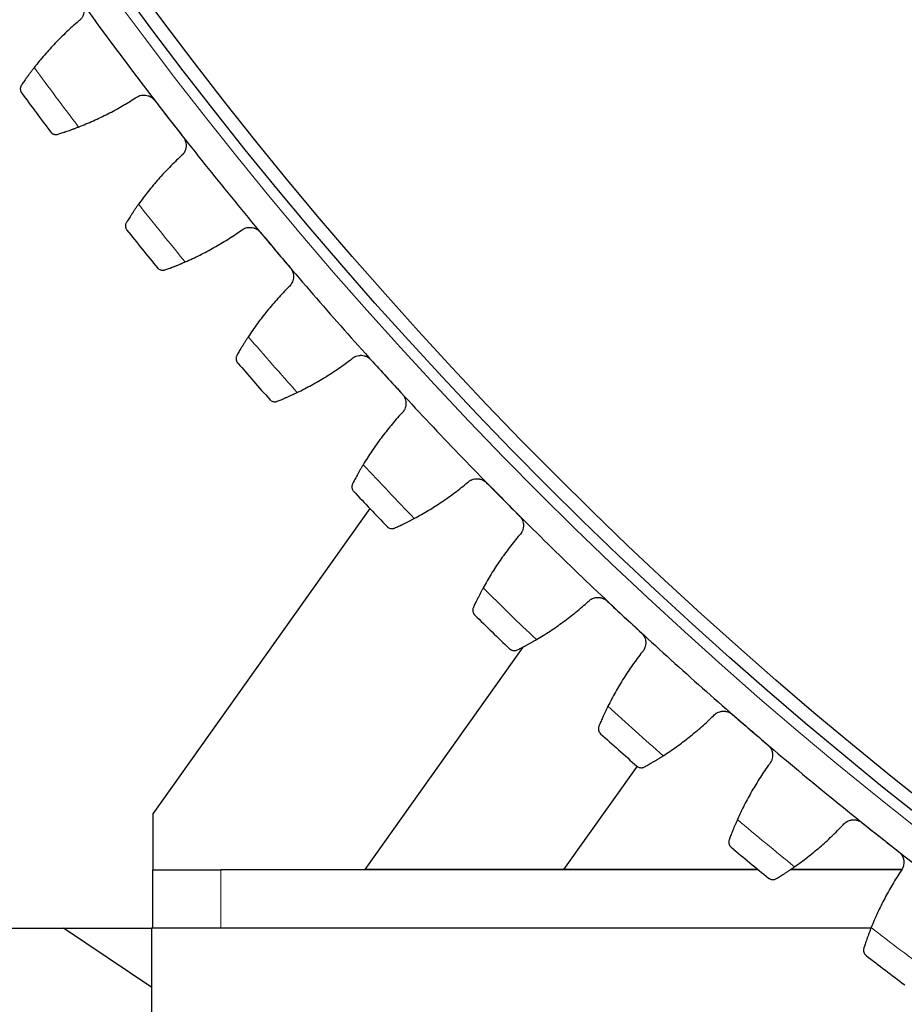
# Model space of a CAD drawing. Header units: inches. Extents: x 0 to 17820, y -10 to 12600.
# Tile 190 of 256: x 7604 to 7734, y 2937 to 3082. Entities that reach past the tile are written whole.
import ezdxf

# ---------------------------------------------------------------- set-up
doc = ezdxf.new("R2010")
doc.units = ezdxf.units.IN
doc.layers.add('1', color=7, linetype='Continuous', true_color=0xffffff)
doc.layers.add('254', color=7, linetype='Continuous', true_color=0xffffff)
doc.styles.add('latin_extended', font='simplex.shx')
doc.dimstyles.get("Standard").update_dxf_attribs({"dimtxt": 0.18, "dimasz": 0.18, "dimexe": 0.18, "dimexo": 0.0625, "dimgap": 0.09, "dimtad": 0, "dimtih": 1, "dimtoh": 1, "dimdec": 4, "dimzin": 0, "dimdsep": 46, "dimtxsty": 'Standard', "dimcen": 0.09, "dimadec": 0, "dimazin": 0, "dimtfac": 1, "dimtdec": 4, "dimtofl": 0, "dimtmove": 0, "dimatfit": 3, "dimfxl": 1, "dimtolj": 1, "dimtzin": 0, "dimarcsym": 0})

# ---------------------------------------------------------------- blocks, each defined once
blk = doc.blocks.new('_U13')
at = {"layer": '254', "color": 3, "linetype": 'Continuous', "lineweight": 13, "transparency": 16777216}
for p, q in [((8086.72, 3448.14), (7004.46, 3448.14)), ((7034.46, 3343.14), (7034.46, 3053.14)), ((7524.22, 2948.14), (7004.46, 2948.14))]:
    blk.add_line(p, q, dxfattribs=at)
at = {"layer": '254', "color": 3, "transparency": 16777216}
for points in [[(7051.96, 3343.14), (7016.96, 3343.14), (7034.46, 3448.14)], [(7016.96, 3053.14), (7051.96, 3053.14), (7034.46, 2948.14)]]:
    blk.add_solid(points, dxfattribs=at)
at = {"layer": 'Defpoints', "color": 0, "transparency": 16777216}
for p in [(8116.72, 3448.14), (7034.46, 2948.14), (7554.22, 2948.14)]:
    blk.add_point(p, dxfattribs=at)
at = {"layer": '254', "color": 2, "lineweight": 13, "transparency": 16777216, "insert": (6876.96, 3063.14), "char_height": 105, "attachment_point": 1, "rotation": 90, "style": 'latin_extended'}
blk.add_mtext('\\A1;500', dxfattribs=at)

msp = doc.modelspace()

# ---------------------------------------------------------------- linework, layer by layer
at = {"layer": '1', "color": 2, "linetype": 'Continuous', "lineweight": 25}
for p, q in [((7655.819, 3009.888), (7623.88, 2964.945)), ((7678.308, 2989.489), (7655.056, 2956.771)), ((7684.367, 2956.771), (7695.179, 2971.964)), ((7623.88, 2964.945), (7623.88, 2956.749)), ((7623.88, 2956.749), (7633.88, 2956.749)), ((7623.88, 2948.139), (7623.88, 2956.749)), ((7712.956, 2956.749), (7633.88, 2956.749)), ((7684.367, 2956.771), (7655.056, 2956.771)), ((7712.926, 2956.771), (7684.367, 2956.771)), ((7734.057, 2956.749), (7717.68, 2956.749)), ((7734.064, 2956.771), (7717.71, 2956.771)), ((7441.72, 2948.139), (7623.717, 2948.139)), ((7623.721, 2939.401), (7610.768, 2948.138)), ((7729.546, 2948.139), (7623.72, 2948.139)), ((7623.72, 2948.139), (7623.72, 2903.139))]:
    msp.add_line(p, q, dxfattribs=at)
at = {"layer": '1', "color": 110, "linetype": 'Continuous', "lineweight": 13}
msp.add_line((7633.88, 2956.749), (7633.88, 2948.139), dxfattribs=at)
for radius in [616.6, 458.862]:
    msp.add_circle((8116.72, 3448.139), radius, dxfattribs=at)
at = {"layer": '1', "color": 2, "linetype": 'Continuous', "lineweight": 25}
for radius in [615, 613, 461, 460, 458.594]:
    msp.add_circle((8116.72, 3448.139), radius, dxfattribs=at)
for radius, start, end in [(621, 215.541401, 217.834395), (636, 216.366973, 217.008823), (621, 217.834395, 220.127389), (636, 218.659966, 219.301817), (621, 220.127389, 222.420382), (636, 220.95296, 221.594811), (621, 222.420382, 224.713376), (636, 223.245954, 223.887804), (621, 224.713376, 227.006369), (636, 225.538947, 226.180798), (621, 227.006369, 229.299363), (621, 229.299363, 231.592357), (636, 227.831941, 228.473792), (621, 231.592357, 233.88535), (636, 230.124935, 230.766785), (636, 232.417928, 233.059779)]:
    msp.add_arc((8116.72, 3448.139), radius, start, end, dxfattribs=at)
at = {"layer": '1', "color": 110, "linetype": 'Continuous', "lineweight": 13}
for start, end in [(216.193537, 217.182259), (218.486531, 219.475252), (220.779525, 221.768246), (223.072518, 224.06124), (225.365512, 226.354233), (227.658506, 228.647227), (229.951499, 230.94022), (232.244493, 233.233214)]:
    msp.add_arc((8116.72, 3448.139), 632.294, start, end, dxfattribs=at)
at = {"layer": '1', "color": 2, "linetype": 'Continuous', "lineweight": 25}
for points, knots in [([(7613.413, 3084.361), (7613.452, 3084.307), (7613.523, 3084.195), (7613.613, 3084.019), (7613.661, 3083.896), (7613.693, 3083.802), (7613.702, 3083.77), (7613.72, 3083.706), (7613.728, 3083.674), (7613.765, 3083.513), (7613.781, 3083.384), (7613.786, 3083.22), (7613.786, 3083.187), (7613.785, 3083.138), (7613.784, 3083.121), (7613.783, 3083.088), (7613.778, 3083.007), (7613.76, 3082.861), (7613.732, 3082.735), (7613.698, 3082.61), (7613.678, 3082.549), (7613.609, 3082.366), (7613.551, 3082.251), (7613.45, 3082.088), (7613.414, 3082.035), (7613.355, 3081.958), (7613.335, 3081.933), (7613.293, 3081.884), (7613.272, 3081.86), (7613.162, 3081.742), (7613.067, 3081.657), (7612.962, 3081.581)], [0, 0, 0, 0, 0.0625, 0.125, 0.1875, 0.1875, 0.21875, 0.21875, 0.25, 0.25, 0.375, 0.375, 0.40625, 0.40625, 0.421875, 0.421875, 0.4375, 0.5, 0.5625, 0.5625, 0.625, 0.625, 0.75, 0.75, 0.8125, 0.8125, 0.84375, 0.84375, 0.875, 0.875, 1, 1, 1, 1]), ([(7606.442, 3074.76), (7606.34, 3074.63), (7606.241, 3074.501), (7606.049, 3074.249), (7605.862, 3074), (7605.685, 3073.76), (7605.555, 3073.584), (7605.513, 3073.525), (7605.45, 3073.439), (7605.43, 3073.41), (7605.389, 3073.353), (7605.368, 3073.325), (7605.269, 3073.186), (7605.116, 3072.971), (7604.978, 3072.774), (7604.848, 3072.585), (7604.786, 3072.495), (7604.713, 3072.389), (7604.699, 3072.368), (7604.671, 3072.327), (7604.63, 3072.266), (7604.591, 3072.208), (7604.566, 3072.171)], [0, 0, 0, 0, 0.125, 0.125, 0.25, 0.375, 0.375, 0.4375, 0.4375, 0.46875, 0.46875, 0.5, 0.5, 0.625, 0.75, 0.75, 0.875, 0.875, 0.90625, 0.90625, 0.9375, 1, 1, 1, 1]), ([(7604.566, 3072.171), (7604.532, 3072.121), (7604.504, 3072.07), (7604.458, 3071.967), (7604.441, 3071.915), (7604.414, 3071.811), (7604.405, 3071.76), (7604.395, 3071.657), (7604.394, 3071.606), (7604.4, 3071.506), (7604.406, 3071.457), (7604.426, 3071.362), (7604.44, 3071.315), (7604.472, 3071.225), (7604.492, 3071.182), (7604.526, 3071.119), (7604.543, 3071.088), (7604.566, 3071.054), (7604.578, 3071.037), (7604.583, 3071.029), (7604.587, 3071.025), (7604.588, 3071.022), (7604.59, 3071.02)], [0, 0, 0, 0, 0.125, 0.125, 0.25, 0.25, 0.375, 0.375, 0.5, 0.5, 0.625, 0.625, 0.75, 0.75, 0.875, 0.875, 0.9375, 0.96875, 0.984375, 0.9921875, 0.9921875, 1, 1, 1, 1]), ([(7621.362, 3070.307), (7621.465, 3070.385), (7621.573, 3070.453), (7621.744, 3070.538), (7621.803, 3070.563), (7621.893, 3070.597), (7621.923, 3070.608), (7621.985, 3070.628), (7622.016, 3070.638), (7622.171, 3070.68), (7622.298, 3070.702), (7622.49, 3070.716), (7622.555, 3070.718), (7622.653, 3070.716), (7622.685, 3070.714), (7622.751, 3070.71), (7622.783, 3070.706), (7622.944, 3070.687), (7623.071, 3070.659), (7623.226, 3070.608), (7623.257, 3070.597), (7623.319, 3070.574), (7623.35, 3070.561), (7623.44, 3070.521), (7623.499, 3070.492), (7623.671, 3070.395), (7623.778, 3070.32), (7623.904, 3070.211), (7623.929, 3070.189), (7623.978, 3070.143), (7624.001, 3070.119), (7624.07, 3070.047), (7624.113, 3069.997), (7624.154, 3069.944)], [0, 0, 0, 0, 0.125, 0.125, 0.1875, 0.1875, 0.21875, 0.21875, 0.25, 0.25, 0.375, 0.375, 0.4375, 0.4375, 0.46875, 0.46875, 0.5, 0.5, 0.625, 0.625, 0.65625, 0.65625, 0.6875, 0.6875, 0.75, 0.75, 0.875, 0.875, 0.90625, 0.90625, 0.9375, 0.9375, 1, 1, 1, 1]), ([(7608.847, 3065.307), (7608.848, 3065.305), (7608.849, 3065.304), (7608.85, 3065.302), (7608.851, 3065.301), (7608.854, 3065.297), (7608.86, 3065.29), (7608.872, 3065.274), (7608.899, 3065.242), (7608.923, 3065.216), (7608.974, 3065.166), (7609.01, 3065.135), (7609.124, 3065.05), (7609.209, 3065.003), (7609.349, 3064.952), (7609.398, 3064.938), (7609.474, 3064.923), (7609.499, 3064.919), (7609.552, 3064.913), (7609.579, 3064.91), (7609.66, 3064.907), (7609.715, 3064.909), (7609.828, 3064.924), (7609.885, 3064.936), (7609.943, 3064.954)], [0, 0, 0, 0, 0.0039062, 0.0039062, 0.0078125, 0.0078125, 0.015625, 0.03125, 0.0625, 0.125, 0.125, 0.25, 0.25, 0.5, 0.5, 0.625, 0.625, 0.6875, 0.6875, 0.75, 0.75, 0.875, 0.875, 1, 1, 1, 1]), ([(7609.943, 3064.954), (7610.028, 3064.98), (7610.119, 3065.009), (7610.313, 3065.071), (7610.519, 3065.137), (7610.748, 3065.213), (7610.899, 3065.264), (7610.929, 3065.274), (7610.991, 3065.295), (7611.022, 3065.305), (7611.116, 3065.337), (7611.18, 3065.359), (7611.374, 3065.426), (7611.507, 3065.472), (7611.78, 3065.569), (7611.92, 3065.62), (7612.136, 3065.698), (7612.208, 3065.725), (7612.318, 3065.766), (7612.355, 3065.78), (7612.43, 3065.808), (7612.467, 3065.822), (7612.655, 3065.893), (7612.807, 3065.951), (7612.961, 3066.011)], [0, 0, 0, 0, 0.125, 0.125, 0.25, 0.375, 0.375, 0.40625, 0.40625, 0.4375, 0.4375, 0.5, 0.5, 0.625, 0.625, 0.75, 0.75, 0.8125, 0.8125, 0.84375, 0.84375, 0.875, 0.875, 1, 1, 1, 1]), ([(7628.37, 3064.515), (7628.411, 3064.462), (7628.487, 3064.354), (7628.584, 3064.181), (7628.637, 3064.061), (7628.672, 3063.968), (7628.683, 3063.936), (7628.704, 3063.873), (7628.713, 3063.841), (7628.756, 3063.682), (7628.778, 3063.553), (7628.789, 3063.39), (7628.79, 3063.357), (7628.791, 3063.308), (7628.791, 3063.291), (7628.791, 3063.258), (7628.789, 3063.176), (7628.777, 3063.031), (7628.755, 3062.903), (7628.726, 3062.777), (7628.708, 3062.715), (7628.646, 3062.529), (7628.593, 3062.412), (7628.499, 3062.245), (7628.464, 3062.191), (7628.409, 3062.112), (7628.39, 3062.086), (7628.35, 3062.035), (7628.33, 3062.01), (7628.225, 3061.888), (7628.133, 3061.8), (7628.031, 3061.72)], [0, 0, 0, 0, 0.0625, 0.125, 0.1875, 0.1875, 0.21875, 0.21875, 0.25, 0.25, 0.375, 0.375, 0.40625, 0.40625, 0.421875, 0.421875, 0.4375, 0.5, 0.5625, 0.5625, 0.625, 0.625, 0.75, 0.75, 0.8125, 0.8125, 0.84375, 0.84375, 0.875, 0.875, 1, 1, 1, 1]), ([(7621.789, 3054.643), (7621.693, 3054.509), (7621.599, 3054.377), (7621.417, 3054.116), (7621.24, 3053.861), (7621.073, 3053.614), (7620.951, 3053.432), (7620.911, 3053.372), (7620.851, 3053.283), (7620.832, 3053.254), (7620.793, 3053.195), (7620.774, 3053.166), (7620.68, 3053.023), (7620.536, 3052.803), (7620.406, 3052.6), (7620.283, 3052.406), (7620.225, 3052.314), (7620.157, 3052.205), (7620.143, 3052.183), (7620.117, 3052.141), (7620.078, 3052.078), (7620.042, 3052.019), (7620.018, 3051.981)], [0, 0, 0, 0, 0.125, 0.125, 0.25, 0.375, 0.375, 0.4375, 0.4375, 0.46875, 0.46875, 0.5, 0.5, 0.625, 0.75, 0.75, 0.875, 0.875, 0.90625, 0.90625, 0.9375, 1, 1, 1, 1]), ([(7620.018, 3051.981), (7619.987, 3051.93), (7619.961, 3051.877), (7619.919, 3051.772), (7619.903, 3051.72), (7619.881, 3051.615), (7619.874, 3051.563), (7619.868, 3051.461), (7619.869, 3051.41), (7619.879, 3051.31), (7619.888, 3051.261), (7619.911, 3051.167), (7619.926, 3051.121), (7619.963, 3051.032), (7619.984, 3050.99), (7620.02, 3050.928), (7620.039, 3050.898), (7620.063, 3050.865), (7620.076, 3050.848), (7620.081, 3050.841), (7620.085, 3050.836), (7620.087, 3050.834), (7620.089, 3050.832)], [0, 0, 0, 0, 0.125, 0.125, 0.25, 0.25, 0.375, 0.375, 0.5, 0.5, 0.625, 0.625, 0.75, 0.75, 0.875, 0.875, 0.9375, 0.96875, 0.984375, 0.9921875, 0.9921875, 1, 1, 1, 1]), ([(7636.875, 3050.791), (7636.975, 3050.873), (7637.081, 3050.944), (7637.248, 3051.036), (7637.306, 3051.064), (7637.394, 3051.102), (7637.424, 3051.114), (7637.485, 3051.136), (7637.516, 3051.147), (7637.669, 3051.196), (7637.795, 3051.222), (7637.987, 3051.244), (7638.051, 3051.249), (7638.149, 3051.25), (7638.182, 3051.25), (7638.247, 3051.248), (7638.279, 3051.246), (7638.441, 3051.233), (7638.569, 3051.21), (7638.726, 3051.166), (7638.758, 3051.156), (7638.82, 3051.135), (7638.851, 3051.124), (7638.944, 3051.088), (7639.004, 3051.061), (7639.179, 3050.971), (7639.289, 3050.9), (7639.42, 3050.797), (7639.445, 3050.775), (7639.496, 3050.731), (7639.52, 3050.709), (7639.592, 3050.639), (7639.637, 3050.59), (7639.68, 3050.539)], [0, 0, 0, 0, 0.125, 0.125, 0.1875, 0.1875, 0.21875, 0.21875, 0.25, 0.25, 0.375, 0.375, 0.4375, 0.4375, 0.46875, 0.46875, 0.5, 0.5, 0.625, 0.625, 0.65625, 0.65625, 0.6875, 0.6875, 0.75, 0.75, 0.875, 0.875, 0.90625, 0.90625, 0.9375, 0.9375, 1, 1, 1, 1]), ([(7624.571, 3045.293), (7624.571, 3045.292), (7624.572, 3045.291), (7624.574, 3045.289), (7624.575, 3045.288), (7624.578, 3045.284), (7624.584, 3045.277), (7624.597, 3045.262), (7624.625, 3045.231), (7624.651, 3045.206), (7624.703, 3045.158), (7624.74, 3045.129), (7624.858, 3045.048), (7624.945, 3045.005), (7625.087, 3044.959), (7625.136, 3044.947), (7625.212, 3044.935), (7625.238, 3044.932), (7625.291, 3044.928), (7625.318, 3044.927), (7625.399, 3044.927), (7625.454, 3044.931), (7625.566, 3044.95), (7625.623, 3044.964), (7625.68, 3044.985)], [0, 0, 0, 0, 0.0039063, 0.0039063, 0.0078125, 0.0078125, 0.015625, 0.03125, 0.0625, 0.125, 0.125, 0.25, 0.25, 0.5, 0.5, 0.625, 0.625, 0.6875, 0.6875, 0.75, 0.75, 0.875, 0.875, 1, 1, 1, 1]), ([(7625.68, 3044.985), (7625.764, 3045.015), (7625.854, 3045.047), (7626.045, 3045.117), (7626.249, 3045.191), (7626.474, 3045.276), (7626.622, 3045.332), (7626.652, 3045.344), (7626.713, 3045.367), (7626.744, 3045.379), (7626.837, 3045.415), (7626.9, 3045.439), (7627.091, 3045.514), (7627.222, 3045.565), (7627.491, 3045.673), (7627.629, 3045.729), (7627.841, 3045.816), (7627.912, 3045.846), (7628.021, 3045.891), (7628.057, 3045.907), (7628.13, 3045.937), (7628.167, 3045.953), (7628.352, 3046.031), (7628.501, 3046.095), (7628.653, 3046.161)], [0, 0, 0, 0, 0.125, 0.125, 0.25, 0.375, 0.375, 0.40625, 0.40625, 0.4375, 0.4375, 0.5, 0.5, 0.625, 0.625, 0.75, 0.75, 0.8125, 0.8125, 0.84375, 0.84375, 0.875, 0.875, 1, 1, 1, 1]), ([(7644.11, 3045.284), (7644.153, 3045.233), (7644.234, 3045.127), (7644.337, 3044.959), (7644.395, 3044.84), (7644.434, 3044.749), (7644.446, 3044.718), (7644.469, 3044.655), (7644.48, 3044.624), (7644.529, 3044.467), (7644.555, 3044.339), (7644.573, 3044.176), (7644.576, 3044.143), (7644.579, 3044.094), (7644.579, 3044.078), (7644.58, 3044.045), (7644.582, 3043.963), (7644.576, 3043.817), (7644.558, 3043.688), (7644.535, 3043.561), (7644.519, 3043.498), (7644.465, 3043.311), (7644.417, 3043.191), (7644.329, 3043.021), (7644.297, 3042.965), (7644.245, 3042.884), (7644.227, 3042.857), (7644.189, 3042.805), (7644.17, 3042.779), (7644.07, 3042.653), (7643.981, 3042.561), (7643.883, 3042.477)], [0, 0, 0, 0, 0.0625, 0.125, 0.1875, 0.1875, 0.21875, 0.21875, 0.25, 0.25, 0.375, 0.375, 0.40625, 0.40625, 0.421875, 0.421875, 0.4375, 0.5, 0.5625, 0.5625, 0.625, 0.625, 0.75, 0.75, 0.8125, 0.8125, 0.84375, 0.84375, 0.875, 0.875, 1, 1, 1, 1]), ([(7637.929, 3035.156), (7637.838, 3035.018), (7637.75, 3034.882), (7637.578, 3034.615), (7637.412, 3034.352), (7637.254, 3034.099), (7637.14, 3033.913), (7637.102, 3033.851), (7637.046, 3033.76), (7637.028, 3033.729), (7636.992, 3033.67), (7636.974, 3033.64), (7636.885, 3033.493), (7636.751, 3033.267), (7636.629, 3033.059), (7636.514, 3032.861), (7636.46, 3032.766), (7636.396, 3032.654), (7636.383, 3032.632), (7636.358, 3032.589), (7636.322, 3032.525), (7636.288, 3032.465), (7636.266, 3032.426)], [0, 0, 0, 0, 0.125, 0.125, 0.25, 0.375, 0.375, 0.4375, 0.4375, 0.46875, 0.46875, 0.5, 0.5, 0.625, 0.75, 0.75, 0.875, 0.875, 0.90625, 0.90625, 0.9375, 1, 1, 1, 1]), ([(7636.266, 3032.426), (7636.236, 3032.373), (7636.213, 3032.319), (7636.175, 3032.213), (7636.162, 3032.16), (7636.143, 3032.054), (7636.139, 3032.002), (7636.137, 3031.899), (7636.14, 3031.849), (7636.154, 3031.749), (7636.164, 3031.701), (7636.192, 3031.607), (7636.209, 3031.562), (7636.249, 3031.475), (7636.271, 3031.433), (7636.31, 3031.374), (7636.33, 3031.344), (7636.356, 3031.312), (7636.369, 3031.296), (7636.375, 3031.289), (7636.379, 3031.284), (7636.381, 3031.282), (7636.382, 3031.28)], [0, 0, 0, 0, 0.125, 0.125, 0.25, 0.25, 0.375, 0.375, 0.5, 0.5, 0.625, 0.625, 0.75, 0.75, 0.875, 0.875, 0.9375, 0.96875, 0.984375, 0.9921875, 0.9921875, 1, 1, 1, 1]), ([(7653.157, 3031.91), (7653.253, 3031.997), (7653.356, 3032.072), (7653.52, 3032.171), (7653.577, 3032.201), (7653.664, 3032.242), (7653.693, 3032.255), (7653.753, 3032.28), (7653.783, 3032.292), (7653.934, 3032.347), (7654.059, 3032.379), (7654.249, 3032.408), (7654.314, 3032.415), (7654.411, 3032.421), (7654.444, 3032.422), (7654.509, 3032.422), (7654.542, 3032.422), (7654.704, 3032.415), (7654.833, 3032.398), (7654.992, 3032.359), (7655.024, 3032.351), (7655.087, 3032.333), (7655.118, 3032.322), (7655.212, 3032.29), (7655.273, 3032.265), (7655.452, 3032.183), (7655.565, 3032.116), (7655.699, 3032.018), (7655.726, 3031.998), (7655.778, 3031.956), (7655.803, 3031.934), (7655.878, 3031.868), (7655.925, 3031.821), (7655.97, 3031.771)], [0, 0, 0, 0, 0.125, 0.125, 0.1875, 0.1875, 0.21875, 0.21875, 0.25, 0.25, 0.375, 0.375, 0.4375, 0.4375, 0.46875, 0.46875, 0.5, 0.5, 0.625, 0.625, 0.65625, 0.65625, 0.6875, 0.6875, 0.75, 0.75, 0.875, 0.875, 0.90625, 0.90625, 0.9375, 0.9375, 1, 1, 1, 1]), ([(7642.203, 3025.661), (7642.286, 3025.695), (7642.374, 3025.73), (7642.563, 3025.808), (7642.763, 3025.89), (7642.985, 3025.984), (7643.131, 3026.046), (7643.16, 3026.059), (7643.22, 3026.085), (7643.25, 3026.098), (7643.342, 3026.137), (7643.404, 3026.164), (7643.592, 3026.246), (7643.721, 3026.303), (7643.985, 3026.422), (7644.121, 3026.483), (7644.329, 3026.579), (7644.399, 3026.611), (7644.506, 3026.661), (7644.542, 3026.677), (7644.613, 3026.711), (7644.65, 3026.728), (7644.831, 3026.814), (7644.978, 3026.884), (7645.127, 3026.956)], [0, 0, 0, 0, 0.125, 0.125, 0.25, 0.375, 0.375, 0.40625, 0.40625, 0.4375, 0.4375, 0.5, 0.5, 0.625, 0.625, 0.75, 0.75, 0.8125, 0.8125, 0.84375, 0.84375, 0.875, 0.875, 1, 1, 1, 1]), ([(7660.607, 3026.697), (7660.652, 3026.648), (7660.736, 3026.546), (7660.846, 3026.382), (7660.909, 3026.265), (7660.951, 3026.176), (7660.965, 3026.145), (7660.99, 3026.084), (7661.002, 3026.053), (7661.058, 3025.898), (7661.089, 3025.771), (7661.113, 3025.609), (7661.117, 3025.577), (7661.122, 3025.527), (7661.124, 3025.511), (7661.126, 3025.478), (7661.131, 3025.396), (7661.131, 3025.25), (7661.118, 3025.121), (7661.1, 3024.993), (7661.087, 3024.93), (7661.04, 3024.74), (7660.997, 3024.619), (7660.916, 3024.445), (7660.886, 3024.388), (7660.837, 3024.305), (7660.82, 3024.278), (7660.785, 3024.224), (7660.766, 3024.197), (7660.672, 3024.067), (7660.587, 3023.971), (7660.492, 3023.884)], [0, 0, 0, 0, 0.0625, 0.125, 0.1875, 0.1875, 0.21875, 0.21875, 0.25, 0.25, 0.375, 0.375, 0.40625, 0.40625, 0.421875, 0.421875, 0.4375, 0.5, 0.5625, 0.5625, 0.625, 0.625, 0.75, 0.75, 0.8125, 0.8125, 0.84375, 0.84375, 0.875, 0.875, 1, 1, 1, 1]), ([(7641.082, 3025.925), (7641.083, 3025.924), (7641.084, 3025.923), (7641.086, 3025.921), (7641.087, 3025.92), (7641.09, 3025.916), (7641.096, 3025.91), (7641.11, 3025.895), (7641.14, 3025.865), (7641.166, 3025.841), (7641.22, 3025.795), (7641.258, 3025.767), (7641.379, 3025.691), (7641.468, 3025.652), (7641.611, 3025.612), (7641.661, 3025.602), (7641.738, 3025.593), (7641.764, 3025.591), (7641.816, 3025.589), (7641.843, 3025.589), (7641.925, 3025.592), (7641.98, 3025.599), (7642.091, 3025.622), (7642.147, 3025.639), (7642.203, 3025.661)], [0, 0, 0, 0, 0.0039062, 0.0039062, 0.0078125, 0.0078125, 0.015625, 0.03125, 0.0625, 0.125, 0.125, 0.25, 0.25, 0.5, 0.5, 0.625, 0.625, 0.6875, 0.6875, 0.75, 0.75, 0.875, 0.875, 1, 1, 1, 1]), ([(7654.836, 3016.331), (7654.75, 3016.189), (7654.668, 3016.05), (7654.507, 3015.776), (7654.351, 3015.507), (7654.204, 3015.247), (7654.097, 3015.056), (7654.062, 3014.993), (7654.01, 3014.9), (7653.993, 3014.869), (7653.959, 3014.808), (7653.942, 3014.777), (7653.859, 3014.627), (7653.734, 3014.396), (7653.621, 3014.183), (7653.514, 3013.98), (7653.463, 3013.884), (7653.404, 3013.769), (7653.392, 3013.747), (7653.369, 3013.703), (7653.335, 3013.637), (7653.304, 3013.575), (7653.283, 3013.536)], [0, 0, 0, 0, 0.125, 0.125, 0.25, 0.375, 0.375, 0.4375, 0.4375, 0.46875, 0.46875, 0.5, 0.5, 0.625, 0.75, 0.75, 0.875, 0.875, 0.90625, 0.90625, 0.9375, 1, 1, 1, 1]), ([(7653.283, 3013.536), (7653.256, 3013.482), (7653.234, 3013.428), (7653.201, 3013.32), (7653.19, 3013.266), (7653.176, 3013.16), (7653.173, 3013.108), (7653.175, 3013.005), (7653.181, 3012.954), (7653.198, 3012.855), (7653.211, 3012.807), (7653.242, 3012.715), (7653.261, 3012.671), (7653.304, 3012.585), (7653.328, 3012.545), (7653.369, 3012.486), (7653.391, 3012.458), (7653.418, 3012.426), (7653.431, 3012.411), (7653.437, 3012.404), (7653.441, 3012.4), (7653.443, 3012.398), (7653.445, 3012.396)], [0, 0, 0, 0, 0.125, 0.125, 0.25, 0.25, 0.375, 0.375, 0.5, 0.5, 0.625, 0.625, 0.75, 0.75, 0.875, 0.875, 0.9375, 0.96875, 0.984375, 0.9921875, 0.9921875, 1, 1, 1, 1]), ([(7670.182, 3013.697), (7670.274, 3013.787), (7670.374, 3013.866), (7670.534, 3013.971), (7670.589, 3014.004), (7670.674, 3014.048), (7670.703, 3014.063), (7670.762, 3014.09), (7670.791, 3014.103), (7670.941, 3014.164), (7671.064, 3014.201), (7671.253, 3014.238), (7671.317, 3014.247), (7671.414, 3014.257), (7671.447, 3014.259), (7671.512, 3014.262), (7671.545, 3014.263), (7671.707, 3014.263), (7671.836, 3014.251), (7671.997, 3014.219), (7672.029, 3014.212), (7672.093, 3014.196), (7672.125, 3014.187), (7672.22, 3014.158), (7672.281, 3014.136), (7672.463, 3014.061), (7672.579, 3013.999), (7672.717, 3013.906), (7672.745, 3013.887), (7672.798, 3013.847), (7672.824, 3013.826), (7672.901, 3013.763), (7672.951, 3013.718), (7672.998, 3013.67)], [0, 0, 0, 0, 0.125, 0.125, 0.1875, 0.1875, 0.21875, 0.21875, 0.25, 0.25, 0.375, 0.375, 0.4375, 0.4375, 0.46875, 0.46875, 0.5, 0.5, 0.625, 0.625, 0.65625, 0.65625, 0.6875, 0.6875, 0.75, 0.75, 0.875, 0.875, 0.90625, 0.90625, 0.9375, 0.9375, 1, 1, 1, 1]), ([(7677.834, 3008.786), (7677.881, 3008.738), (7677.969, 3008.639), (7678.086, 3008.48), (7678.153, 3008.366), (7678.199, 3008.278), (7678.214, 3008.248), (7678.242, 3008.188), (7678.255, 3008.158), (7678.316, 3008.005), (7678.353, 3007.88), (7678.383, 3007.719), (7678.389, 3007.686), (7678.396, 3007.638), (7678.398, 3007.621), (7678.401, 3007.588), (7678.41, 3007.507), (7678.415, 3007.361), (7678.408, 3007.232), (7678.394, 3007.103), (7678.384, 3007.039), (7678.345, 3006.847), (7678.307, 3006.725), (7678.233, 3006.548), (7678.205, 3006.49), (7678.16, 3006.405), (7678.144, 3006.377), (7678.11, 3006.321), (7678.093, 3006.294), (7678.004, 3006.161), (7677.923, 3006.061), (7677.832, 3005.97)], [0, 0, 0, 0, 0.0625, 0.125, 0.1875, 0.1875, 0.21875, 0.21875, 0.25, 0.25, 0.375, 0.375, 0.40625, 0.40625, 0.421875, 0.421875, 0.4375, 0.5, 0.5625, 0.5625, 0.625, 0.625, 0.75, 0.75, 0.8125, 0.8125, 0.84375, 0.84375, 0.875, 0.875, 1, 1, 1, 1]), ([(7659.487, 3007.014), (7659.568, 3007.051), (7659.655, 3007.09), (7659.84, 3007.175), (7660.037, 3007.266), (7660.255, 3007.368), (7660.398, 3007.436), (7660.427, 3007.45), (7660.486, 3007.478), (7660.515, 3007.492), (7660.605, 3007.535), (7660.666, 3007.565), (7660.851, 3007.654), (7660.977, 3007.716), (7661.237, 3007.845), (7661.37, 3007.912), (7661.574, 3008.016), (7661.643, 3008.051), (7661.747, 3008.105), (7661.782, 3008.123), (7661.853, 3008.16), (7661.888, 3008.178), (7662.066, 3008.271), (7662.21, 3008.347), (7662.356, 3008.425)], [0, 0, 0, 0, 0.125, 0.125, 0.25, 0.375, 0.375, 0.40625, 0.40625, 0.4375, 0.4375, 0.5, 0.5, 0.625, 0.625, 0.75, 0.75, 0.8125, 0.8125, 0.84375, 0.84375, 0.875, 0.875, 1, 1, 1, 1]), ([(7658.356, 3007.233), (7658.357, 3007.232), (7658.358, 3007.231), (7658.36, 3007.229), (7658.361, 3007.228), (7658.364, 3007.225), (7658.37, 3007.218), (7658.385, 3007.204), (7658.415, 3007.175), (7658.443, 3007.153), (7658.499, 3007.109), (7658.538, 3007.082), (7658.662, 3007.011), (7658.752, 3006.975), (7658.897, 3006.941), (7658.947, 3006.934), (7659.024, 3006.928), (7659.05, 3006.926), (7659.103, 3006.926), (7659.13, 3006.928), (7659.211, 3006.934), (7659.265, 3006.943), (7659.376, 3006.971), (7659.431, 3006.989), (7659.487, 3007.014)], [0, 0, 0, 0, 0.0039063, 0.0039063, 0.0078125, 0.0078125, 0.015625, 0.03125, 0.0625, 0.125, 0.125, 0.25, 0.25, 0.5, 0.5, 0.625, 0.625, 0.6875, 0.6875, 0.75, 0.75, 0.875, 0.875, 1, 1, 1, 1]), ([(7672.482, 2998.197), (7672.403, 2998.052), (7672.325, 2997.909), (7672.176, 2997.629), (7672.031, 2997.354), (7671.894, 2997.089), (7671.795, 2996.894), (7671.762, 2996.829), (7671.714, 2996.734), (7671.698, 2996.702), (7671.667, 2996.64), (7671.651, 2996.609), (7671.575, 2996.455), (7671.459, 2996.219), (7671.354, 2996.002), (7671.255, 2995.795), (7671.208, 2995.697), (7671.154, 2995.58), (7671.143, 2995.557), (7671.122, 2995.512), (7671.091, 2995.445), (7671.061, 2995.382), (7671.043, 2995.342)], [0, 0, 0, 0, 0.125, 0.125, 0.25, 0.375, 0.375, 0.4375, 0.4375, 0.46875, 0.46875, 0.5, 0.5, 0.625, 0.75, 0.75, 0.875, 0.875, 0.90625, 0.90625, 0.9375, 1, 1, 1, 1]), ([(7687.921, 2996.179), (7688.01, 2996.272), (7688.106, 2996.356), (7688.262, 2996.467), (7688.316, 2996.502), (7688.399, 2996.55), (7688.427, 2996.565), (7688.485, 2996.595), (7688.514, 2996.609), (7688.661, 2996.676), (7688.782, 2996.718), (7688.97, 2996.762), (7689.033, 2996.774), (7689.13, 2996.788), (7689.163, 2996.792), (7689.228, 2996.797), (7689.26, 2996.799), (7689.423, 2996.806), (7689.552, 2996.798), (7689.714, 2996.773), (7689.746, 2996.767), (7689.811, 2996.754), (7689.843, 2996.746), (7689.939, 2996.721), (7690.002, 2996.702), (7690.186, 2996.634), (7690.305, 2996.576), (7690.446, 2996.489), (7690.475, 2996.471), (7690.53, 2996.434), (7690.557, 2996.414), (7690.636, 2996.354), (7690.687, 2996.311), (7690.736, 2996.265)], [0, 0, 0, 0, 0.125, 0.125, 0.1875, 0.1875, 0.21875, 0.21875, 0.25, 0.25, 0.375, 0.375, 0.4375, 0.4375, 0.46875, 0.46875, 0.5, 0.5, 0.625, 0.625, 0.65625, 0.65625, 0.6875, 0.6875, 0.75, 0.75, 0.875, 0.875, 0.90625, 0.90625, 0.9375, 0.9375, 1, 1, 1, 1]), ([(7671.043, 2995.342), (7671.017, 2995.287), (7670.998, 2995.232), (7670.969, 2995.123), (7670.96, 2995.069), (7670.95, 2994.962), (7670.949, 2994.91), (7670.956, 2994.807), (7670.963, 2994.756), (7670.985, 2994.658), (7670.999, 2994.611), (7671.034, 2994.52), (7671.055, 2994.476), (7671.101, 2994.393), (7671.127, 2994.353), (7671.171, 2994.297), (7671.193, 2994.269), (7671.221, 2994.239), (7671.236, 2994.224), (7671.242, 2994.217), (7671.246, 2994.213), (7671.248, 2994.211), (7671.25, 2994.209)], [0, 0, 0, 0, 0.125, 0.125, 0.25, 0.25, 0.375, 0.375, 0.5, 0.5, 0.625, 0.625, 0.75, 0.75, 0.875, 0.875, 0.9375, 0.96875, 0.984375, 0.9921875, 0.9921875, 1, 1, 1, 1]), ([(7695.763, 2991.578), (7695.812, 2991.532), (7695.905, 2991.437), (7696.027, 2991.282), (7696.099, 2991.172), (7696.149, 2991.085), (7696.165, 2991.056), (7696.195, 2990.997), (7696.209, 2990.967), (7696.277, 2990.817), (7696.319, 2990.693), (7696.356, 2990.534), (7696.362, 2990.502), (7696.371, 2990.453), (7696.374, 2990.437), (7696.379, 2990.404), (7696.39, 2990.323), (7696.402, 2990.177), (7696.399, 2990.048), (7696.391, 2989.919), (7696.384, 2989.854), (7696.352, 2989.661), (7696.319, 2989.537), (7696.252, 2989.357), (7696.226, 2989.299), (7696.184, 2989.212), (7696.169, 2989.183), (7696.138, 2989.127), (7696.122, 2989.099), (7696.038, 2988.962), (7695.961, 2988.859), (7695.874, 2988.764)], [0, 0, 0, 0, 0.0625, 0.125, 0.1875, 0.1875, 0.21875, 0.21875, 0.25, 0.25, 0.375, 0.375, 0.40625, 0.40625, 0.421875, 0.421875, 0.4375, 0.5, 0.5625, 0.5625, 0.625, 0.625, 0.75, 0.75, 0.8125, 0.8125, 0.84375, 0.84375, 0.875, 0.875, 1, 1, 1, 1]), ([(7677.502, 2989.074), (7677.581, 2989.114), (7677.667, 2989.156), (7677.849, 2989.248), (7678.041, 2989.347), (7678.255, 2989.458), (7678.396, 2989.532), (7678.424, 2989.547), (7678.482, 2989.577), (7678.511, 2989.592), (7678.599, 2989.639), (7678.658, 2989.671), (7678.839, 2989.768), (7678.963, 2989.835), (7679.217, 2989.974), (7679.348, 2990.046), (7679.547, 2990.158), (7679.615, 2990.196), (7679.717, 2990.254), (7679.751, 2990.274), (7679.82, 2990.313), (7679.855, 2990.333), (7680.029, 2990.433), (7680.17, 2990.514), (7680.312, 2990.598)], [0, 0, 0, 0, 0.125, 0.125, 0.25, 0.375, 0.375, 0.40625, 0.40625, 0.4375, 0.4375, 0.5, 0.5, 0.625, 0.625, 0.75, 0.75, 0.8125, 0.8125, 0.84375, 0.84375, 0.875, 0.875, 1, 1, 1, 1]), ([(7676.363, 2989.247), (7676.364, 2989.246), (7676.365, 2989.245), (7676.368, 2989.243), (7676.369, 2989.242), (7676.372, 2989.239), (7676.378, 2989.233), (7676.394, 2989.219), (7676.425, 2989.192), (7676.453, 2989.17), (7676.511, 2989.129), (7676.551, 2989.104), (7676.678, 2989.038), (7676.769, 2989.005), (7676.916, 2988.977), (7676.966, 2988.972), (7677.043, 2988.969), (7677.069, 2988.969), (7677.122, 2988.971), (7677.149, 2988.973), (7677.229, 2988.983), (7677.284, 2988.993), (7677.393, 2989.026), (7677.448, 2989.047), (7677.502, 2989.074)], [0, 0, 0, 0, 0.0039063, 0.0039063, 0.0078125, 0.0078125, 0.015625, 0.03125, 0.0625, 0.125, 0.125, 0.25, 0.25, 0.5, 0.5, 0.625, 0.625, 0.6875, 0.6875, 0.75, 0.75, 0.875, 0.875, 1, 1, 1, 1]), ([(7690.84, 2980.783), (7690.766, 2980.635), (7690.695, 2980.49), (7690.556, 2980.204), (7690.422, 2979.923), (7690.296, 2979.653), (7690.205, 2979.454), (7690.175, 2979.388), (7690.131, 2979.291), (7690.116, 2979.259), (7690.087, 2979.195), (7690.073, 2979.163), (7690.003, 2979.007), (7689.896, 2978.766), (7689.8, 2978.545), (7689.71, 2978.335), (7689.667, 2978.234), (7689.617, 2978.116), (7689.607, 2978.092), (7689.588, 2978.046), (7689.56, 2977.978), (7689.533, 2977.914), (7689.516, 2977.873)], [0, 0, 0, 0, 0.125, 0.125, 0.25, 0.375, 0.375, 0.4375, 0.4375, 0.46875, 0.46875, 0.5, 0.5, 0.625, 0.75, 0.75, 0.875, 0.875, 0.90625, 0.90625, 0.9375, 1, 1, 1, 1]), ([(7706.347, 2979.385), (7706.432, 2979.482), (7706.525, 2979.569), (7706.676, 2979.686), (7706.729, 2979.723), (7706.81, 2979.775), (7706.838, 2979.791), (7706.894, 2979.823), (7706.922, 2979.838), (7707.066, 2979.911), (7707.186, 2979.957), (7707.372, 2980.01), (7707.435, 2980.024), (7707.531, 2980.042), (7707.563, 2980.047), (7707.628, 2980.055), (7707.661, 2980.058), (7707.823, 2980.071), (7707.952, 2980.069), (7708.115, 2980.05), (7708.147, 2980.046), (7708.212, 2980.035), (7708.245, 2980.029), (7708.342, 2980.007), (7708.405, 2979.99), (7708.592, 2979.93), (7708.713, 2979.877), (7708.858, 2979.796), (7708.887, 2979.779), (7708.943, 2979.744), (7708.971, 2979.725), (7709.053, 2979.668), (7709.106, 2979.627), (7709.156, 2979.583)], [0, 0, 0, 0, 0.125, 0.125, 0.1875, 0.1875, 0.21875, 0.21875, 0.25, 0.25, 0.375, 0.375, 0.4375, 0.4375, 0.46875, 0.46875, 0.5, 0.5, 0.625, 0.625, 0.65625, 0.65625, 0.6875, 0.6875, 0.75, 0.75, 0.875, 0.875, 0.90625, 0.90625, 0.9375, 0.9375, 1, 1, 1, 1]), ([(7689.516, 2977.873), (7689.493, 2977.817), (7689.476, 2977.761), (7689.451, 2977.651), (7689.444, 2977.597), (7689.438, 2977.49), (7689.44, 2977.437), (7689.451, 2977.335), (7689.46, 2977.285), (7689.485, 2977.188), (7689.502, 2977.141), (7689.54, 2977.052), (7689.562, 2977.009), (7689.612, 2976.927), (7689.64, 2976.889), (7689.685, 2976.834), (7689.709, 2976.807), (7689.738, 2976.778), (7689.753, 2976.763), (7689.76, 2976.757), (7689.764, 2976.753), (7689.766, 2976.751), (7689.769, 2976.749)], [0, 0, 0, 0, 0.125, 0.125, 0.25, 0.25, 0.375, 0.375, 0.5, 0.5, 0.625, 0.625, 0.75, 0.75, 0.875, 0.875, 0.9375, 0.96875, 0.984375, 0.9921875, 0.9921875, 1, 1, 1, 1]), ([(7714.367, 2975.101), (7714.418, 2975.058), (7714.514, 2974.966), (7714.643, 2974.817), (7714.719, 2974.709), (7714.772, 2974.624), (7714.789, 2974.596), (7714.822, 2974.538), (7714.837, 2974.509), (7714.911, 2974.362), (7714.957, 2974.24), (7715.001, 2974.082), (7715.009, 2974.05), (7715.019, 2974.001), (7715.023, 2973.985), (7715.029, 2973.953), (7715.044, 2973.872), (7715.061, 2973.727), (7715.064, 2973.598), (7715.061, 2973.469), (7715.056, 2973.404), (7715.032, 2973.21), (7715.004, 2973.084), (7714.944, 2972.902), (7714.921, 2972.842), (7714.883, 2972.754), (7714.869, 2972.725), (7714.84, 2972.667), (7714.825, 2972.638), (7714.747, 2972.498), (7714.674, 2972.392), (7714.591, 2972.294)], [0, 0, 0, 0, 0.0625, 0.125, 0.1875, 0.1875, 0.21875, 0.21875, 0.25, 0.25, 0.375, 0.375, 0.40625, 0.40625, 0.421875, 0.421875, 0.4375, 0.5, 0.5625, 0.5625, 0.625, 0.625, 0.75, 0.75, 0.8125, 0.8125, 0.84375, 0.84375, 0.875, 0.875, 1, 1, 1, 1]), ([(7696.221, 2971.869), (7696.299, 2971.911), (7696.382, 2971.958), (7696.56, 2972.057), (7696.749, 2972.163), (7696.958, 2972.283), (7697.095, 2972.362), (7697.123, 2972.378), (7697.179, 2972.41), (7697.208, 2972.427), (7697.294, 2972.477), (7697.352, 2972.511), (7697.529, 2972.615), (7697.65, 2972.687), (7697.899, 2972.837), (7698.026, 2972.914), (7698.221, 2973.034), (7698.287, 2973.074), (7698.387, 2973.137), (7698.42, 2973.157), (7698.488, 2973.199), (7698.521, 2973.221), (7698.691, 2973.327), (7698.829, 2973.415), (7698.968, 2973.504)], [0, 0, 0, 0, 0.125, 0.125, 0.25, 0.375, 0.375, 0.40625, 0.40625, 0.4375, 0.4375, 0.5, 0.5, 0.625, 0.625, 0.75, 0.75, 0.8125, 0.8125, 0.84375, 0.84375, 0.875, 0.875, 1, 1, 1, 1]), ([(7695.076, 2971.996), (7695.077, 2971.995), (7695.078, 2971.994), (7695.08, 2971.992), (7695.081, 2971.991), (7695.085, 2971.988), (7695.092, 2971.983), (7695.108, 2971.969), (7695.14, 2971.943), (7695.169, 2971.923), (7695.228, 2971.884), (7695.27, 2971.861), (7695.399, 2971.8), (7695.491, 2971.771), (7695.639, 2971.749), (7695.689, 2971.745), (7695.766, 2971.745), (7695.792, 2971.746), (7695.845, 2971.75), (7695.872, 2971.753), (7695.952, 2971.766), (7696.006, 2971.779), (7696.114, 2971.816), (7696.167, 2971.839), (7696.221, 2971.869)], [0, 0, 0, 0, 0.0039062, 0.0039062, 0.0078125, 0.0078125, 0.015625, 0.03125, 0.0625, 0.125, 0.125, 0.25, 0.25, 0.5, 0.5, 0.625, 0.625, 0.6875, 0.6875, 0.75, 0.75, 0.875, 0.875, 1, 1, 1, 1]), ([(7709.879, 2964.118), (7709.812, 2963.967), (7709.746, 2963.819), (7709.62, 2963.528), (7709.497, 2963.242), (7709.382, 2962.967), (7709.298, 2962.764), (7709.271, 2962.698), (7709.231, 2962.599), (7709.217, 2962.566), (7709.191, 2962.501), (7709.178, 2962.469), (7709.114, 2962.31), (7709.017, 2962.065), (7708.93, 2961.841), (7708.848, 2961.626), (7708.81, 2961.524), (7708.765, 2961.404), (7708.756, 2961.38), (7708.738, 2961.333), (7708.713, 2961.264), (7708.689, 2961.199), (7708.673, 2961.157)], [0, 0, 0, 0, 0.125, 0.125, 0.25, 0.375, 0.375, 0.4375, 0.4375, 0.46875, 0.46875, 0.5, 0.5, 0.625, 0.75, 0.75, 0.875, 0.875, 0.90625, 0.90625, 0.9375, 1, 1, 1, 1]), ([(7725.431, 2963.341), (7725.512, 2963.441), (7725.601, 2963.533), (7725.747, 2963.656), (7725.798, 2963.695), (7725.877, 2963.749), (7725.904, 2963.767), (7725.959, 2963.801), (7725.987, 2963.817), (7726.128, 2963.896), (7726.246, 2963.947), (7726.429, 2964.007), (7726.492, 2964.024), (7726.587, 2964.045), (7726.619, 2964.051), (7726.684, 2964.062), (7726.716, 2964.067), (7726.877, 2964.086), (7727.007, 2964.089), (7727.17, 2964.077), (7727.203, 2964.074), (7727.268, 2964.065), (7727.301, 2964.06), (7727.398, 2964.043), (7727.463, 2964.029), (7727.652, 2963.976), (7727.775, 2963.928), (7727.923, 2963.853), (7727.952, 2963.837), (7728.01, 2963.804), (7728.039, 2963.786), (7728.123, 2963.732), (7728.177, 2963.694), (7728.229, 2963.652)], [0, 0, 0, 0, 0.125, 0.125, 0.1875, 0.1875, 0.21875, 0.21875, 0.25, 0.25, 0.375, 0.375, 0.4375, 0.4375, 0.46875, 0.46875, 0.5, 0.5, 0.625, 0.625, 0.65625, 0.65625, 0.6875, 0.6875, 0.75, 0.75, 0.875, 0.875, 0.90625, 0.90625, 0.9375, 0.9375, 1, 1, 1, 1]), ([(7708.673, 2961.157), (7708.652, 2961.1), (7708.637, 2961.044), (7708.617, 2960.933), (7708.612, 2960.878), (7708.611, 2960.771), (7708.615, 2960.719), (7708.63, 2960.617), (7708.641, 2960.567), (7708.67, 2960.471), (7708.688, 2960.425), (7708.73, 2960.337), (7708.754, 2960.296), (7708.807, 2960.216), (7708.837, 2960.179), (7708.884, 2960.126), (7708.909, 2960.1), (7708.939, 2960.072), (7708.955, 2960.058), (7708.962, 2960.052), (7708.966, 2960.048), (7708.968, 2960.047), (7708.971, 2960.045)], [0, 0, 0, 0, 0.125, 0.125, 0.25, 0.25, 0.375, 0.375, 0.5, 0.5, 0.625, 0.625, 0.75, 0.75, 0.875, 0.875, 0.9375, 0.96875, 0.984375, 0.9921875, 0.9921875, 1, 1, 1, 1]), ([(7733.616, 2959.382), (7733.668, 2959.34), (7733.768, 2959.253), (7733.902, 2959.109), (7733.983, 2959.004), (7734.039, 2958.922), (7734.057, 2958.894), (7734.092, 2958.837), (7734.109, 2958.809), (7734.188, 2958.665), (7734.24, 2958.545), (7734.289, 2958.389), (7734.298, 2958.357), (7734.311, 2958.309), (7734.315, 2958.293), (7734.323, 2958.261), (7734.341, 2958.181), (7734.364, 2958.037), (7734.372, 2957.908), (7734.374, 2957.778), (7734.372, 2957.714), (7734.355, 2957.519), (7734.332, 2957.392), (7734.28, 2957.208), (7734.259, 2957.147), (7734.224, 2957.057), (7734.212, 2957.027), (7734.185, 2956.968), (7734.172, 2956.939), (7734.099, 2956.796), (7734.03, 2956.688), (7733.951, 2956.586)], [0, 0, 0, 0, 0.0625, 0.125, 0.1875, 0.1875, 0.21875, 0.21875, 0.25, 0.25, 0.375, 0.375, 0.40625, 0.40625, 0.421875, 0.421875, 0.4375, 0.5, 0.5625, 0.5625, 0.625, 0.625, 0.75, 0.75, 0.8125, 0.8125, 0.84375, 0.84375, 0.875, 0.875, 1, 1, 1, 1]), ([(7715.613, 2955.426), (7715.689, 2955.472), (7715.771, 2955.521), (7715.944, 2955.628), (7716.129, 2955.741), (7716.333, 2955.869), (7716.467, 2955.954), (7716.494, 2955.971), (7716.549, 2956.006), (7716.577, 2956.023), (7716.661, 2956.077), (7716.718, 2956.113), (7716.89, 2956.225), (7717.008, 2956.301), (7717.251, 2956.46), (7717.375, 2956.543), (7717.565, 2956.67), (7717.629, 2956.714), (7717.726, 2956.779), (7717.759, 2956.802), (7717.825, 2956.846), (7717.858, 2956.869), (7718.023, 2956.982), (7718.157, 2957.075), (7718.292, 2957.17)], [0, 0, 0, 0, 0.125, 0.125, 0.25, 0.375, 0.375, 0.40625, 0.40625, 0.4375, 0.4375, 0.5, 0.5, 0.625, 0.625, 0.75, 0.75, 0.8125, 0.8125, 0.84375, 0.84375, 0.875, 0.875, 1, 1, 1, 1]), ([(7714.464, 2955.508), (7714.465, 2955.507), (7714.466, 2955.506), (7714.468, 2955.504), (7714.47, 2955.503), (7714.473, 2955.5), (7714.48, 2955.495), (7714.496, 2955.482), (7714.53, 2955.457), (7714.56, 2955.438), (7714.621, 2955.401), (7714.663, 2955.38), (7714.794, 2955.324), (7714.888, 2955.299), (7715.036, 2955.283), (7715.086, 2955.281), (7715.164, 2955.284), (7715.19, 2955.286), (7715.242, 2955.293), (7715.269, 2955.297), (7715.348, 2955.313), (7715.402, 2955.328), (7715.508, 2955.369), (7715.561, 2955.394), (7715.613, 2955.426)], [0, 0, 0, 0, 0.0039063, 0.0039063, 0.0078125, 0.0078125, 0.015625, 0.03125, 0.0625, 0.125, 0.125, 0.25, 0.25, 0.5, 0.5, 0.625, 0.625, 0.6875, 0.6875, 0.75, 0.75, 0.875, 0.875, 1, 1, 1, 1]), ([(7729.571, 2948.228), (7729.509, 2948.075), (7729.45, 2947.924), (7729.335, 2947.628), (7729.223, 2947.337), (7729.12, 2947.058), (7729.044, 2946.852), (7729.02, 2946.784), (7728.983, 2946.684), (7728.971, 2946.651), (7728.948, 2946.585), (7728.936, 2946.552), (7728.879, 2946.391), (7728.792, 2946.142), (7728.714, 2945.914), (7728.64, 2945.697), (7728.606, 2945.594), (7728.565, 2945.471), (7728.557, 2945.447), (7728.542, 2945.4), (7728.519, 2945.33), (7728.498, 2945.264), (7728.484, 2945.222)], [0, 0, 0, 0, 0.125, 0.125, 0.25, 0.375, 0.375, 0.4375, 0.4375, 0.46875, 0.46875, 0.5, 0.5, 0.625, 0.75, 0.75, 0.875, 0.875, 0.90625, 0.90625, 0.9375, 1, 1, 1, 1]), ([(7728.484, 2945.222), (7728.465, 2945.164), (7728.453, 2945.107), (7728.437, 2944.995), (7728.434, 2944.94), (7728.437, 2944.833), (7728.443, 2944.781), (7728.462, 2944.68), (7728.475, 2944.631), (7728.508, 2944.536), (7728.528, 2944.491), (7728.574, 2944.405), (7728.599, 2944.364), (7728.656, 2944.286), (7728.686, 2944.25), (7728.736, 2944.199), (7728.762, 2944.175), (7728.793, 2944.147), (7728.809, 2944.134), (7728.816, 2944.129), (7728.821, 2944.125), (7728.823, 2944.123), (7728.826, 2944.122)], [0, 0, 0, 0, 0.125, 0.125, 0.25, 0.25, 0.375, 0.375, 0.5, 0.5, 0.625, 0.625, 0.75, 0.75, 0.875, 0.875, 0.9375, 0.96875, 0.984375, 0.9921875, 0.9921875, 1, 1, 1, 1])]:
    msp.add_open_spline(points, degree=3, knots=knots, dxfattribs=at)
for points in [[(7612.962, 3081.581), (7612.362, 3081.069), (7611.189, 3080.016), (7609.516, 3078.352), (7607.929, 3076.605), (7606.928, 3075.385), (7606.442, 3074.76)], [(7612.961, 3066.011), (7613.698, 3066.298), (7615.154, 3066.908), (7617.282, 3067.929), (7619.355, 3069.056), (7620.699, 3069.878), (7621.362, 3070.307)], [(7624.154, 3069.944), (7624.857, 3069.039), (7625.56, 3068.134), (7626.262, 3067.229)], [(7626.262, 3067.229), (7626.965, 3066.325), (7627.668, 3065.42), (7628.37, 3064.515)], [(7628.031, 3061.72), (7627.452, 3061.183), (7626.323, 3060.084), (7624.718, 3058.355), (7623.201, 3056.546), (7622.25, 3055.287), (7621.789, 3054.643)], [(7628.653, 3046.161), (7629.378, 3046.478), (7630.809, 3047.146), (7632.894, 3048.251), (7634.92, 3049.46), (7636.23, 3050.336), (7636.875, 3050.791)], [(7639.68, 3050.539), (7640.419, 3049.663), (7641.157, 3048.787), (7641.895, 3047.911)], [(7641.895, 3047.911), (7642.634, 3047.035), (7643.372, 3046.16), (7644.11, 3045.284)], [(7643.883, 3042.477), (7643.326, 3041.918), (7642.241, 3040.774), (7640.707, 3038.983), (7639.264, 3037.114), (7638.364, 3035.818), (7637.929, 3035.156)], [(7645.127, 3026.956), (7645.839, 3027.301), (7647.241, 3028.026), (7649.281, 3029.214), (7651.257, 3030.503), (7652.531, 3031.43), (7653.157, 3031.91)], [(7655.97, 3031.771), (7656.743, 3030.926), (7657.516, 3030.08), (7658.288, 3029.234)], [(7658.288, 3029.234), (7659.061, 3028.389), (7659.834, 3027.543), (7660.607, 3026.697)], [(7660.492, 3023.884), (7659.957, 3023.303), (7658.92, 3022.117), (7657.458, 3020.265), (7656.091, 3018.341), (7655.243, 3017.009), (7654.836, 3016.331)], [(7662.356, 3008.425), (7663.053, 3008.798), (7664.426, 3009.578), (7666.416, 3010.847), (7668.339, 3012.214), (7669.575, 3013.192), (7670.182, 3013.697)], [(7672.998, 3013.67), (7673.804, 3012.856), (7674.61, 3012.042), (7675.416, 3011.228)], [(7675.416, 3011.228), (7676.222, 3010.414), (7677.028, 3009.6), (7677.834, 3008.786)], [(7677.832, 3005.97), (7677.321, 3005.368), (7676.331, 3004.142), (7674.945, 3002.233), (7673.656, 3000.255), (7672.862, 2998.891), (7672.482, 2998.197)], [(7680.312, 2990.598), (7680.994, 2990.999), (7682.335, 2991.833), (7684.273, 2993.181), (7686.139, 2994.624), (7687.335, 2995.65), (7687.921, 2996.179)], [(7690.736, 2996.265), (7691.574, 2995.484), (7692.412, 2994.703), (7693.25, 2993.921)], [(7693.25, 2993.921), (7694.088, 2993.14), (7694.925, 2992.359), (7695.763, 2991.578)], [(7695.874, 2988.764), (7695.388, 2988.142), (7694.448, 2986.877), (7693.139, 2984.915), (7691.93, 2982.887), (7691.192, 2981.492), (7690.84, 2980.783)], [(7698.968, 2973.504), (7699.633, 2973.932), (7700.939, 2974.819), (7702.822, 2976.243), (7704.629, 2977.76), (7705.783, 2978.833), (7706.347, 2979.385)], [(7709.156, 2979.583), (7710.025, 2978.836), (7710.893, 2978.089), (7711.762, 2977.342)], [(7711.762, 2977.342), (7712.63, 2976.595), (7713.499, 2975.848), (7714.367, 2975.101)], [(7714.591, 2972.294), (7714.129, 2971.653), (7713.241, 2970.352), (7712.012, 2968.338), (7710.885, 2966.264), (7710.203, 2964.84), (7709.879, 2964.118)], [(7718.292, 2957.17), (7718.94, 2957.624), (7720.209, 2958.563), (7722.033, 2960.061), (7723.778, 2961.649), (7724.889, 2962.767), (7725.431, 2963.341)], [(7728.229, 2963.652), (7729.127, 2962.94), (7730.025, 2962.229), (7730.922, 2961.517)], [(7730.922, 2961.517), (7731.82, 2960.805), (7732.718, 2960.094), (7733.616, 2959.382)], [(7733.951, 2956.586), (7733.516, 2955.927), (7732.68, 2954.591), (7731.532, 2952.53), (7730.49, 2950.412), (7729.865, 2948.963), (7729.571, 2948.228)]]:
    msp.add_open_spline(points, degree=3, dxfattribs=at)

# ---------------------------------------------------------------- dimensions: what is measured, and where the dimension line sits
at = {"layer": '254', "color": 2, "linetype": 'Continuous', "lineweight": 13}
dim = msp.add_linear_dim(base=(7034.463, 2948.139), p1=(8116.72, 3448.139), p2=(7554.22, 2948.139), angle=90, dimstyle='Standard', override={"dimscale": 30, "dimtxt": 3.5, "dimasz": 3.5, "dimexe": 1, "dimexo": 1, "dimgap": 1.75, "dimtad": 1, "dimtih": 0, "dimtoh": 0, "dimdec": 0, "dimlfac": 1, "dimzin": 8, "dimdsep": 46, "dimlunit": 2, "dimtxsty": 'latin_extended', "dimsah": 1, "dimse1": 0, "dimse2": 0, "dimsd1": 0, "dimsd2": 0, "dimclrd": 3, "dimclre": 3, "dimclrt": 2, "dimtol": 0, "dimtm": -0.1, "dimtfac": 0.714286, "dimtdec": 3, "dimtofl": 1, "dimtmove": 0, "dimtzin": 8, "dimlwd": 13, "dimlwe": 13}, dxfattribs=at)
dim.commit()
dim.dimension.update_dxf_attribs({"geometry": '_U13', "text_midpoint": (7034.463, 3198.139), "dimtype": 160})

doc.saveas('drawing.dxf')
